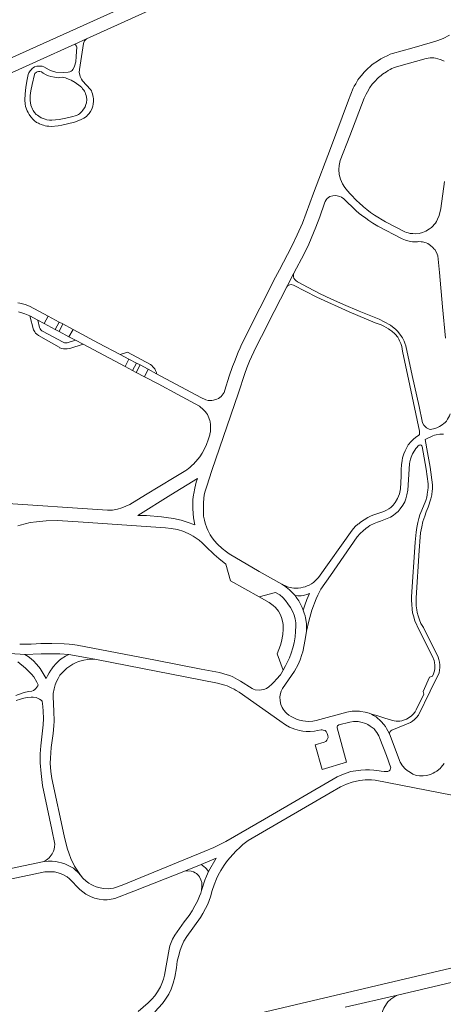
# Model space of a CAD drawing. Extents: x 145000 to 155000, y 457500 to 470000.
# Tile 100 of 256: x 150115 to 150446, y 460601 to 461372. Entities that reach past the tile are written whole.
import ezdxf

# ---------------------------------------------------------------- set-up
doc = ezdxf.new("R2010")
doc.units = 0
doc.header["$LTSCALE"] = 0.2
doc.header["$MEASUREMENT"] = 0
doc.layers.add('kant verharding', color=252, linetype='Continuous', lineweight=0)

msp = doc.modelspace()

# ---------------------------------------------------------------- linework, layer by layer
at = {"layer": 'kant verharding', "lineweight": 0}
for p, q in [((150096.43, 461325.32), (150157.69, 461353.12)), ((150157.69, 461353.12), (150166.7, 461357.25)), ((150314.78, 461170.54), (150317.83, 461176.36)), ((150323.46, 461162.95), (150328.97, 461173.83)), ((150128.72, 461136.95), (150122.33, 461140.35)), ((150133.6, 461134.29), (150128.72, 461136.95)), ((150136.73, 461140.03), (150133.6, 461134.29)), ((150145.48, 461135.46), (150136.73, 461140.03)), ((150142.37, 461129.57), (150145.48, 461135.46)), ((150148.35, 461133.92), (150145.48, 461135.46)), ((150133.6, 461134.29), (150142.37, 461129.57)), ((150142.37, 461129.57), (150145.38, 461128.1)), ((150145.38, 461128.1), (150148.35, 461133.92)), ((150145.38, 461128.1), (150153.02, 461123.93)), ((150155.77, 461129.95), (150148.35, 461133.92)), ((150153.02, 461123.93), (150156.25, 461129.7)), ((150156.25, 461129.7), (150155.77, 461129.95)), ((150153.02, 461123.93), (150158.28, 461121.15)), ((150164.09, 461118), (150158.28, 461121.15)), ((150197.05, 461100.64), (150164.09, 461118)), ((150193.09, 461110.03), (150199.98, 461106.46)), ((150199.98, 461106.46), (150197.05, 461100.64)), ((150199.98, 461106.46), (150206.02, 461103.3)), ((150202.85, 461097.39), (150197.05, 461100.64)), ((150206.02, 461103.3), (150202.85, 461097.39)), ((150205.54, 461095.98), (150202.85, 461097.39)), ((150208.77, 461101.81), (150205.54, 461095.98)), ((150205.54, 461095.98), (150212.23, 461092.5)), ((150206.02, 461103.3), (150208.77, 461101.81)), ((150215.01, 461098.41), (150208.77, 461101.81)), ((150212.23, 461092.5), (150215.01, 461098.41)), ((150221.53, 461094.86), (150215.01, 461098.41)), ((150000, 460684.79), (150133.72, 460712.87)), ((150256.55, 460710.49), (150244.19, 460705.56)), ((150369.19, 460598.85), (150410.09, 460608.18))]:
    msp.add_line(p, q, dxfattribs=at)
at = {"layer": 'kant verharding', "lineweight": 0, "flags": 128}
for points in [[(150040.93, 461312.03), (150122.48, 461348.98), (150208.84, 461388.17), (150280.52, 461420.96), (150349.64, 461452.16), (150403.52, 461476.8), (150453.72, 461500)], [(150166.7, 461357.25), (150340.52, 461436.24), (150397.63, 461462.25), (150479.62, 461500)], [(150450.95, 461360.26), (150445.86, 461357.62), (150441.76, 461355.88), (150437.59, 461354.54), (150421.39, 461349.92), (150406.37, 461345.81), (150404.53, 461345.16), (150402.55, 461344.12), (150399.33, 461342.71), (150397.19, 461341.58), (150395.22, 461340.34), (150390.38, 461337.05)], [(150140.22, 461331.94), (150142.9, 461331.25), (150149.1, 461330.93), (150152.4, 461331.27), (150153.78, 461331.54), (150154.85, 461331.97), (150155.57, 461332.58), (150156.12, 461333.15), (150157.17, 461334.98), (150157.46, 461335.89), (150158.33, 461339.21), (150158.83, 461343.42), (150159.26, 461350.92), (150159.08, 461351.57), (150158.23, 461352.57), (150157.69, 461353.12)], [(150166.7, 461357.25), (150165.34, 461355.7), (150164.89, 461355.09), (150164.59, 461354.42), (150164.35, 461353.52), (150161.35, 461333.15), (150161.15, 461331), (150161.26, 461330.17), (150161.72, 461327.85), (150162.9, 461325.55), (150163.8, 461324.38), (150170.03, 461317.58), (150170.66, 461316.45), (150170.96, 461315.51), (150171.52, 461314.13), (150172.13, 461311.63), (150172.31, 461310.41), (150172.36, 461309.41), (150172.38, 461308.33)], [(150172.38, 461308.33), (150172.12, 461305.98), (150171.78, 461304.46), (150171.04, 461302.18), (150170.05, 461300.37), (150168.9, 461298.67), (150167.53, 461297.36), (150166.76, 461296.56), (150164.81, 461295.1), (150162.22, 461293.74), (150157.45, 461292.05), (150147.43, 461289.63), (150144.73, 461289.25), (150139.03, 461288.68), (150137.23, 461288.77), (150135.76, 461288.96), (150134.53, 461289.21), (150133.26, 461289.58), (150132.23, 461289.98), (150131.38, 461290.2), (150130.1, 461290.74), (150129.17, 461291.29), (150127.77, 461291.86), (150125.96, 461293.25), (150124.94, 461294.1), (150123.18, 461296.09), (150122, 461297.94), (150121.04, 461299.59), (150120.39, 461300.86), (150119.15, 461304.21), (150118.79, 461306.38), (150118.65, 461309.13), (150118.76, 461314.06), (150119.32, 461319.24), (150120.02, 461324.07), (150121.23, 461329.32), (150121.63, 461330.6), (150122.7, 461332.28), (150123.67, 461333.23), (150124.29, 461333.93), (150125.19, 461334.66), (150126.11, 461335.22), (150128.06, 461335.75), (150129.16, 461335.85), (150130.13, 461335.91), (150132.11, 461335.79), (150133.46, 461335.29), (150137.49, 461332.96), (150138.72, 461332.44), (150140.22, 461331.94)], [(150390.38, 461337.05), (150385.47, 461332.58), (150384.13, 461331.25), (150383.06, 461329.82), (150381.86, 461328.56), (150380.02, 461326.18), (150379.22, 461325.05), (150377.58, 461322.14), (150376.36, 461320.29), (150375.57, 461318.68), (150371.93, 461309.32), (150357.64, 461271.5), (150344.42, 461236.31), (150335.78, 461212.99), (150331.64, 461203.77), (150327.1, 461194.23), (150317.83, 461176.36)], [(150432.64, 461341.94), (150409.41, 461335.29), (150407.02, 461334.44), (150405.82, 461333.91), (150404.45, 461333.25), (150402.92, 461332.37), (150401.53, 461331.51), (150398.46, 461329.5), (150397.39, 461328.67), (150395.32, 461326.86), (150391.95, 461323.37), (150390.39, 461321.64), (150388.6, 461319.03), (150386.58, 461315.8), (150385.59, 461314.05), (150384.82, 461312.29), (150384.08, 461310.81), (150372.88, 461281.23), (150365.38, 461261.85), (150365.01, 461260.67), (150364.54, 461257.94), (150364.3, 461254.97), (150364.38, 461253.69), (150364.41, 461252.34), (150364.54, 461250.89), (150365.45, 461247.44), (150367.19, 461243.72), (150369.05, 461240.85)], [(150446.55, 461339.86), (150445.62, 461340.31), (150443.54, 461341.08), (150440.01, 461342.09), (150438.66, 461342.26), (150437.09, 461342.3), (150435.64, 461342.27), (150434.14, 461342.07), (150432.64, 461341.94)], [(150122.71, 461308.9), (150122.75, 461311.2), (150122.82, 461312.92), (150123.25, 461316.5), (150124.23, 461321.55), (150126.03, 461329.34), (150126.38, 461330.22), (150127.58, 461331.27), (150128.27, 461331.5), (150129.32, 461331.7), (150130.25, 461331.71), (150131.58, 461331.44), (150132.98, 461330.39), (150135.21, 461329.12), (150136.94, 461328.38), (150138.96, 461327.74), (150141.67, 461327.12), (150143.57, 461326.98), (150144.72, 461326.83), (150145.82, 461326.96), (150147.94, 461327.12), (150149.17, 461326.9), (150150.32, 461326.63), (150151.5, 461326.26), (150153.38, 461325.54), (150154.9, 461324.85), (150157.91, 461322.98), (150161.77, 461320.25), (150163.05, 461319.15), (150163.8, 461318.1), (150164.61, 461317.11), (150165.16, 461316.23), (150165.74, 461315.18), (150166.12, 461314.21), (150166.52, 461312.94), (150166.88, 461311.46), (150167.04, 461309.79), (150166.82, 461307.21), (150166.4, 461305.84), (150165.73, 461304.03), (150165.26, 461303.21), (150163.89, 461301.32), (150163.22, 461300.47), (150161.4, 461298.56), (150160.58, 461298.04), (150159.43, 461297.38), (150158.01, 461296.85), (150156.06, 461296.34), (150150.76, 461295.12), (150145.44, 461294.13)], [(150145.44, 461294.13), (150139.77, 461293.66), (150137.94, 461293.62), (150135.84, 461293.92), (150134.49, 461294.24), (150131.36, 461295.45), (150129.4, 461296.72), (150128.4, 461297.41), (150127.5, 461298.11), (150126.12, 461299.68), (150125.06, 461301.18), (150124.61, 461302.15), (150123.27, 461305.32), (150122.71, 461308.9)], [(150369.05, 461240.85), (150370.99, 461238.14), (150373.15, 461235.77), (150378.52, 461230.16), (150379.9, 461229.02), (150383.63, 461225.76), (150386.29, 461223.59), (150389.12, 461221.35), (150392.26, 461219.11), (150400.88, 461213.94), (150416.01, 461206.1), (150417.26, 461205.58), (150418.61, 461205.28), (150420.04, 461204.91), (150422.09, 461204.67), (150424.29, 461204.6), (150427.09, 461204.91), (150429.63, 461205.52), (150432.45, 461206.63), (150435.22, 461208.35), (150436.69, 461209.5), (150439.83, 461212.94), (150440.7, 461214.24), (150441.57, 461215.97), (150442.83, 461219), (150444.09, 461224.46), (150446.99, 461245.46)], [(150328.97, 461173.83), (150337.09, 461188.89), (150340.71, 461196.4), (150346.27, 461209.63), (150349.39, 461217.92), (150352.97, 461228.46), (150353.52, 461229.82), (150354.34, 461231.15), (150355.13, 461232.2), (150357.25, 461233.81), (150359.63, 461234.39), (150361.83, 461234.6), (150363.98, 461234.11), (150365.03, 461233.76), (150366.23, 461233.14), (150368.21, 461231.82), (150377.44, 461222.91), (150380.18, 461220.46), (150381.88, 461219.2), (150385.32, 461216.78), (150387.77, 461214.99), (150390.95, 461212.9), (150394.76, 461210.52), (150413.68, 461200.61), (150416.51, 461199.45), (150419.38, 461198.66), (150421.96, 461198.34), (150423.21, 461198.27), (150425.88, 461198.38), (150426.88, 461198.48), (150428.56, 461198.34), (150429.79, 461198.15), (150432.49, 461197.36), (150433.84, 461196.84), (150435.02, 461196.14), (150435.89, 461195.52), (150436.52, 461194.92), (150437.33, 461194.3), (150437.93, 461193.78), (150438.65, 461192.83), (150439.33, 461192.13), (150440.64, 461189.96), (150441.6, 461187.19), (150443.02, 461174.21), (150445.42, 461147.31), (150447.78, 461122.81)], [(150436.09, 461051.24), (150434.82, 461051.51), (150432.89, 461052.48), (150430.76, 461054.54), (150429.82, 461056.42), (150429.44, 461057.84), (150427.05, 461069.34), (150421.76, 461093.62), (150416.55, 461116.89), (150415.92, 461118.81), (150415.32, 461120.34), (150414.76, 461121.53), (150413.98, 461122.96), (150413.33, 461124), (150411.29, 461127.1), (150410.24, 461128.24), (150408.96, 461129.52), (150404.62, 461132.92), (150399.81, 461135.73), (150395.85, 461137.64), (150380.08, 461143.91), (150367.79, 461149.19), (150358.07, 461153.58), (150349.55, 461157.47), (150340.14, 461162.41), (150331.89, 461166.88), (150330.52, 461167.85), (150329.69, 461168.88), (150329.06, 461169.9), (150328.83, 461170.85), (150328.65, 461172.65), (150328.97, 461173.83)], [(150221.53, 461094.86), (150256.37, 461076.43), (150260.25, 461074.55), (150262.03, 461074.11), (150263.48, 461073.96), (150264.88, 461074.07), (150266.3, 461074.3), (150268.7, 461075.01), (150270.1, 461075.66), (150272.14, 461077.25), (150273.01, 461078.25), (150273.83, 461079.28), (150274.51, 461080.38), (150275.12, 461082.06), (150278.56, 461093.15), (150281.06, 461100.54), (150282.54, 461104.37), (150285.52, 461111.81), (150287, 461115.27), (150288.2, 461117.75), (150302.54, 461146.19), (150314.78, 461170.54)], [(150319.72, 460930.14), (150301.98, 460940.16), (150278.41, 460954.01), (150276.22, 460955.5), (150272.92, 460958.08), (150269.27, 460961.49), (150266.59, 460964.39), (150264.54, 460967.13), (150263.65, 460968.64), (150261.66, 460972.33), (150260.9, 460974.24), (150259.68, 460977.9), (150259.1, 460980.28), (150258.42, 460983.39), (150258.23, 460987.34), (150258.26, 460993.99), (150258.98, 461000), (150259.73, 461002.97), (150260.87, 461006.98), (150264.85, 461019.25), (150285.66, 461079.92), (150290.65, 461095.22), (150292.29, 461099.53), (150294.39, 461104.74), (150299.3, 461115.44), (150303.72, 461124.16), (150313.68, 461143.6), (150323.46, 461162.95)], [(150414.12, 461112.65), (150413.66, 461116.4), (150413.25, 461117.15), (150412.82, 461118.58), (150411.82, 461120.77), (150411.14, 461122.15), (150410.3, 461123.64), (150409.68, 461124.27), (150409.02, 461125.19), (150408.17, 461126.09), (150405.76, 461128.35), (150404.26, 461129.3), (150403.01, 461130.22), (150399.45, 461132.08), (150397.32, 461133.15), (150392.71, 461134.91), (150372.23, 461143.4), (150347.06, 461154.84), (150328.7, 461164.27), (150326.98, 461164.81), (150325.98, 461164.71), (150325.15, 461164.36), (150324.2, 461163.83), (150323.46, 461162.95)], [(150136.73, 461140.03), (150122.3, 461147.8), (150118.72, 461149.14), (150114.57, 461150.3), (150112.99, 461150.52)], [(150113.49, 461143.44), (150116.12, 461142.72), (150118.65, 461141.96), (150122.33, 461140.35)], [(150122.33, 461140.35), (150125.32, 461129.43), (150125.85, 461128.56), (150126.38, 461127.88), (150126.98, 461126.81), (150127.81, 461125.94), (150129.34, 461125.02), (150145.37, 461115.67), (150145.8, 461115.35), (150146.7, 461115.01), (150147.62, 461114.73), (150148.88, 461114.44), (150151.75, 461114.35), (150153.63, 461114.71), (150164.09, 461118)], [(150128.72, 461136.95), (150130.07, 461131.07), (150130.52, 461130.12), (150131.1, 461129.38), (150131.77, 461128.65), (150132.4, 461128.21), (150148.66, 461119.64), (150149.66, 461119.27), (150150.79, 461119.07), (150151.66, 461119.1), (150152.58, 461119.35), (150158.28, 461121.15)], [(150156.25, 461129.7), (150176.16, 461118.99), (150193.09, 461110.03)], [(150193.09, 461110.03), (150198.99, 461111.93), (150216.82, 461102.14), (150217.83, 461101.5), (150218.78, 461100.48), (150220.24, 461098.71), (150220.89, 461097.58), (150221.5, 461095.93), (150221.53, 461094.86)], [(150345.49, 460932.51), (150346.98, 460934), (150348.21, 460935.37), (150374.67, 460972.55), (150377.14, 460975.21), (150379, 460977.02), (150379.78, 460977.39), (150380.99, 460978.53), (150382.7, 460979.84), (150383.98, 460980.53), (150386.85, 460982.39), (150389.03, 460983.45), (150390.96, 460984.18), (150399.46, 460986.99), (150401.54, 460988.02), (150403.3, 460989.14), (150404.83, 460990.22), (150406.72, 460991.96), (150407.61, 460993), (150408.44, 460994.17), (150410.21, 460997.23), (150411.67, 461000.9), (150412.51, 461004.85), (150413.08, 461014.64), (150413.15, 461019.96), (150413.29, 461023.64), (150413.68, 461026.89), (150414.17, 461029.15), (150415.01, 461032.15), (150416.03, 461034.6), (150416.55, 461035.71), (150418.51, 461039.24), (150420.93, 461041.98), (150422.74, 461043.71), (150424.32, 461045.09), (150426.73, 461046.93), (150427.48, 461047.33), (150427.32, 461050.01), (150419.74, 461085.69), (150414.12, 461112.65)], [(150212.23, 461092.5), (150222.83, 461086.99), (150238.33, 461078.62), (150248.51, 461073.28), (150255.19, 461069.43), (150258.45, 461066.56), (150259.56, 461065.47), (150260.61, 461064.07), (150261.37, 461062.9), (150261.92, 461061.78), (150263.21, 461058.38), (150263.51, 461057.16), (150263.8, 461055.08), (150263.8, 461054.16), (150263.96, 461051.66), (150263.74, 461050.48), (150263.72, 461049.33), (150263.27, 461047.98), (150263.2, 461047.12), (150261.99, 461043.19), (150260.6, 461039.44), (150259.04, 461036.23), (150257.2, 461032.7), (150255.36, 461029.79), (150254.04, 461028.01), (150250.51, 461024.09), (150249.51, 461023.26), (150247.64, 461021.43), (150246.55, 461020.68), (150245.37, 461019.7), (150244.43, 461019.17), (150235.47, 461013.76), (150212.92, 461000), (150200.82, 460992.65), (150197.53, 460991.13), (150194.57, 460989.85), (150190.94, 460988.83), (150187.08, 460988.14), (150183.23, 460988.04), (150097.17, 460993.73)], [(150451.37, 461063.45), (150450.78, 461061.97), (150449.96, 461060.77), (150449.21, 461059.37), (150448.37, 461057.89), (150447.35, 461056.78), (150446.3, 461055.88), (150445.08, 461054.95), (150443.06, 461053.64), (150441.86, 461053.09), (150440.94, 461052.56), (150439.34, 461051.98), (150436.09, 461051.24)], [(150403.86, 460812.85), (150403.89, 460813.53), (150404.05, 460814.12), (150404.4, 460814.72), (150404.85, 460815.32), (150405.68, 460815.71), (150420.36, 460821.82), (150421.86, 460822.81), (150423.48, 460824.1), (150425.06, 460825.66), (150426.63, 460827.55), (150435.78, 460846.29), (150442.67, 460860.72), (150443.14, 460862.67), (150443.3, 460864.92), (150443.35, 460866.99), (150443.11, 460869), (150442.6, 460871.1), (150442.04, 460872.83), (150430.43, 460896.11), (150428.43, 460899.36), (150427.33, 460902.24), (150426.23, 460905.45), (150425.65, 460907.93), (150425.24, 460910.01), (150424.84, 460913.27), (150424.67, 460919.35), (150427.06, 460956.48), (150427.8, 460966.98), (150428.2, 460970.22), (150429.14, 460975.15), (150430.1, 460979.17), (150431.43, 460983.28), (150432.68, 460986.75), (150434.21, 460990.34), (150436.34, 460996.88), (150437.12, 461000), (150437.37, 461003.2), (150437.56, 461004.55), (150437.61, 461005.93), (150437.55, 461008.05), (150435.83, 461021.78), (150433.68, 461033.27), (150431.9, 461043.34), (150437.69, 461046.22)], [(150437.69, 461046.22), (150439.13, 461046.8), (150440.31, 461047.08), (150443.21, 461047.56), (150446.11, 461047.63)], [(150434.06, 461005.56), (150434.15, 461007.09), (150434.17, 461008.59), (150432.53, 461020.21), (150429.49, 461037.96), (150429.24, 461038.43), (150428.76, 461038.88), (150427.79, 461039.15), (150427.09, 461039.02), (150426.09, 461038.22), (150425.42, 461037.52), (150424.42, 461036.31), (150423.6, 461035.14), (150421.91, 461032.18), (150420.72, 461029.5), (150420.25, 461027.99), (150419.78, 461025.97), (150419.46, 461024.29), (150418.19, 461003.65), (150417.52, 461000), (150416.71, 460996.88), (150415.8, 460994.64), (150414.45, 460992.07), (150412.19, 460989.01), (150410.56, 460986.95), (150408.64, 460985.37), (150406.83, 460983.98), (150404.7, 460982.67), (150402.01, 460981.44), (150396.97, 460979.55), (150394.59, 460978.7), (150391.93, 460977.67), (150388.62, 460975.97), (150387.29, 460975.08), (150385.38, 460973.67), (150383.23, 460971.84), (150380.99, 460969.75), (150378.7, 460967.29), (150357.7, 460936.97), (150350.12, 460926.15), (150347.73, 460921.54), (150346.51, 460918.57), (150343.21, 460909.79), (150340.72, 460901.21), (150339.03, 460893.37)], [(150232.92, 461000), (150253.57, 461013), (150252.66, 461010.04), (150251.58, 461005.44), (150250.69, 461001.06), (150250.45, 461000), (150249.98, 460996.39), (150249.92, 460992.61), (150249.97, 460989.36), (150250.24, 460985.58), (150250.64, 460982.15), (150251.57, 460976.54), (150245.68, 460978.79), (150240.95, 460980.22), (150234.98, 460981.5), (150229.04, 460982.42), (150225.61, 460982.77), (150213.8, 460983.79), (150206.9, 460983.97), (150232.92, 461000)], [(150388.09, 460828.99), (150389.91, 460828.37), (150394.1, 460827.14), (150400.23, 460825.11), (150405.5, 460823.62), (150407.42, 460823.03), (150409.07, 460822.89), (150411.19, 460822.82), (150411.86, 460822.87), (150413.42, 460823.18), (150415.72, 460823.84), (150417.3, 460824.42), (150419.36, 460825.58), (150421.05, 460826.9), (150422.38, 460828.31), (150423.95, 460830.2), (150424.69, 460831.82), (150430.66, 460843.91), (150430.25, 460845.93), (150435.19, 460857.3), (150437.52, 460858.18), (150438.34, 460859.88), (150439.13, 460862.3), (150439.4, 460864.02), (150439.49, 460866.8), (150439.18, 460868.8), (150438.77, 460870.36), (150437.57, 460873.57), (150427.01, 460894.21), (150423.72, 460901.49), (150422.55, 460905.21), (150422.02, 460907.76), (150421.54, 460910.47), (150421.25, 460914.15), (150421.15, 460917.58), (150421.2, 460920.25), (150424.04, 460963.08), (150424.68, 460970.78), (150425.33, 460974.6), (150426.04, 460978.37), (150426.77, 460981.52), (150427.76, 460984.41), (150429.09, 460988.05), (150432.28, 460995.56), (150433.1, 460998.25), (150433.37, 461000), (150433.45, 461000.78), (150433.65, 461001.81), (150434.01, 461004.14), (150434.06, 461005.56)], [(150112.95, 460975.92), (150114.88, 460976.45), (150122.6, 460978.32), (150127.8, 460979.03), (150135.33, 460979.67), (150144.11, 460979.92), (150164.3, 460978.69), (150228.55, 460974.22), (150233.07, 460973.73), (150238.04, 460972.82), (150243.07, 460971.35), (150247.93, 460969.11), (150250.22, 460967.79), (150254.87, 460964.55), (150257.38, 460962.48), (150260.23, 460959.56), (150266.8, 460953.33), (150270.48, 460950.22), (150275.77, 460945.85), (150279.46, 460932.61), (150301.99, 460920.23)], [(150319.72, 460930.14), (150323.63, 460928.26), (150324.98, 460927.75), (150327.52, 460927.18), (150329.15, 460926.97), (150332.47, 460926.96), (150334.45, 460927.25), (150336.45, 460927.66), (150337.81, 460928), (150339.41, 460928.73), (150340.97, 460929.37), (150342.77, 460930.43), (150344.41, 460931.5), (150345.49, 460932.51)], [(150329.98, 460921.18), (150327.99, 460923.27), (150325.96, 460925.31), (150324.02, 460927.08), (150321.64, 460928.93), (150319.72, 460930.14)], [(150301.99, 460920.23), (150314.72, 460923.65), (150318.18, 460921.72), (150320.36, 460919.78), (150322.52, 460917.44), (150324.45, 460914.74), (150326.33, 460911.93), (150327.9, 460908.86), (150329.18, 460905.8), (150330, 460902.92), (150330.48, 460899.74), (150330.53, 460897.39), (150330.43, 460893.18), (150330.07, 460888.76), (150329.25, 460884.26), (150328.32, 460880.37), (150327.04, 460876.18), (150325.63, 460872.46), (150322.58, 460866.13), (150320.68, 460862.79)], [(150320.68, 460862.79), (150316.08, 460875.61), (150318.66, 460882.4), (150319.44, 460885.27), (150320.33, 460890.81), (150320.66, 460894.84), (150320.59, 460898.17), (150320.46, 460900.17), (150319.36, 460904.13), (150318.33, 460906.69), (150317.05, 460908.88), (150314.67, 460911.77), (150312.96, 460913.34), (150309.71, 460915.76), (150301.99, 460920.23)], [(150329.98, 460921.18), (150332.17, 460920.91), (150334.73, 460921.04), (150336.28, 460921.28), (150337.48, 460921.52), (150339.16, 460922.01), (150341.29, 460922.77), (150339.3, 460918.23), (150337.67, 460913.69), (150336.38, 460909.75)], [(150336.38, 460909.75), (150335.45, 460911.91), (150334.3, 460914.39), (150332.92, 460917.03), (150331.39, 460919.29), (150329.98, 460921.18)], [(150339.03, 460893.37), (150339.01, 460897.12), (150338.85, 460899.25), (150338.23, 460903.65), (150337.8, 460905.31), (150337.17, 460907.49), (150336.38, 460909.75)], [(150339.03, 460893.37), (150337.87, 460886.67), (150336, 460877.01), (150335.4, 460874.96), (150333.9, 460870.74), (150332.37, 460867.25), (150329.63, 460862.1), (150320.24, 460848.36), (150319.17, 460846.3), (150318.66, 460844.55), (150318.16, 460841.9), (150318.24, 460838.7), (150318.82, 460835.84), (150319.87, 460833.48), (150320.81, 460832.2), (150321.5, 460831.07), (150322.54, 460829.96), (150323.68, 460828.85), (150325.25, 460827.54), (150327.04, 460826.37), (150328.61, 460825.58), (150331.15, 460824.46), (150333.37, 460823.72), (150336.09, 460823), (150338.06, 460822.73), (150340.43, 460822.61), (150343.79, 460822.78), (150346.44, 460823.34), (150370.64, 460829.85), (150373.1, 460830.38), (150374.8, 460830.59), (150376.75, 460830.7), (150378.7, 460830.76), (150380.33, 460830.72), (150381.45, 460830.49), (150384.85, 460829.99), (150388.09, 460828.99)], [(150092.69, 460880.8), (150096, 460879.32), (150099.87, 460877.81), (150105.3, 460876.29), (150107.8, 460875.88), (150110.85, 460875.47), (150114.77, 460875.19), (150118.45, 460875.14)], [(150320.68, 460862.79), (150318.48, 460859.16), (150315.57, 460855.76), (150313.76, 460853.69), (150311.82, 460851.81), (150309.4, 460849.63), (150307.57, 460848.44), (150305.53, 460847.63), (150303.68, 460847.24), (150301.95, 460847.13), (150298.83, 460847.48), (150297.41, 460847.99), (150296.36, 460848.43), (150287.43, 460854.18), (150285, 460855.55), (150281.36, 460857.53), (150278.99, 460858.47), (150276.95, 460859.22), (150270.94, 460860.89), (150256.64, 460863.66), (150220.71, 460870.5), (150159.55, 460882.37), (150155.73, 460882.87), (150153.24, 460883.14), (150149.21, 460883.4), (150139.59, 460883.75), (150130.99, 460883.69), (150127.46, 460883.5), (150123.53, 460883.1), (150120.31, 460883), (150114.51, 460883.25)], [(150118.45, 460875.14), (150131.2, 460875.56), (150139.85, 460875.64), (150145.92, 460875.49), (150153.07, 460875.16)], [(150153.07, 460875.16), (150150.24, 460873.78), (150147.09, 460871.61), (150145.41, 460870.37), (150144.27, 460869.3), (150143.11, 460868.11), (150140.84, 460865.38), (150139.76, 460863.94), (150139, 460862.77), (150137.48, 460860.73), (150136.19, 460858.44), (150135.24, 460856.34), (150133.69, 460858.81), (150132.14, 460861.55), (150130.66, 460863.96), (150129.49, 460865.34), (150127.54, 460867.84), (150125.63, 460869.85), (150123.47, 460871.72), (150121.18, 460873.52), (150118.45, 460875.14)], [(150153.07, 460875.16), (150174.72, 460871.21), (150269.4, 460852.62), (150274.96, 460850.98), (150276.83, 460850.39), (150279.97, 460848.98), (150282.26, 460847.84), (150283.93, 460846.85), (150286.34, 460845.56), (150318.14, 460823.11), (150322.59, 460819.88), (150325.6, 460818.23), (150327.67, 460817.34), (150329.86, 460816.59), (150331.76, 460816), (150333.4, 460815.56), (150336.1, 460815.04), (150338.8, 460814.74), (150341.82, 460814.72), (150345.3, 460815.07), (150347.58, 460815.38), (150350.31, 460816.08), (150351.23, 460816.05), (150352.03, 460815.89), (150353.43, 460815.43), (150354.32, 460814.6), (150355.23, 460813.09), (150355.7, 460811.58), (150355.83, 460810.08), (150355.5, 460808.98), (150354.99, 460807.99), (150354.01, 460806.94), (150352.65, 460806.35), (150345.71, 460804.16), (150351.31, 460785.05), (150370.28, 460790.66), (150362.85, 460817.51), (150362.85, 460818.51), (150363.26, 460819.23), (150364.16, 460819.82), (150372.86, 460822.05), (150375.68, 460822.46), (150379.29, 460822.45), (150381.58, 460822.16), (150385.4, 460820.95), (150387.04, 460820.16), (150388.73, 460818.97), (150390.4, 460817.86), (150391.77, 460816.77), (150392.98, 460815.36)], [(150113.05, 460869.38), (150119.03, 460864.38), (150121.51, 460861.93), (150123.8, 460859.61), (150125.53, 460857.6), (150128.05, 460853.42), (150128.88, 460851.27), (150128.7, 460850.44), (150127.99, 460849.45), (150127.16, 460848.53), (150126.28, 460847.73), (150125.24, 460846.94), (150123.96, 460846.38), (150121.74, 460845.99), (150119.03, 460845.44), (150116.38, 460844.76), (150111.39, 460843.05)], [(150162.23, 460702.09), (150157.54, 460709.33), (150154.56, 460715.21), (150153.14, 460718.89), (150151.55, 460723.28), (150149.36, 460733.11), (150139.71, 460777.86), (150138.91, 460783.3), (150138.49, 460789.88), (150138.57, 460793.85), (150139.23, 460802.16), (150140.72, 460813.05), (150141.3, 460819.05), (150141.53, 460822.87), (150141.24, 460830.71), (150140.73, 460841.94), (150140.78, 460844.57), (150141.45, 460848.21), (150142.26, 460851.26), (150143.33, 460853.95), (150144.55, 460856.27), (150146.04, 460858.86), (150148.74, 460861.79), (150151.48, 460864.27), (150153.65, 460865.88), (150155.98, 460867.41), (150158.27, 460868.62), (150160.45, 460869.48), (150164.79, 460870.69), (150167.49, 460870.99), (150173.27, 460871.3)], [(150133.72, 460712.87), (150135.2, 460713.86), (150136.23, 460714.6), (150137.69, 460715.84), (150140.02, 460718.97), (150140.88, 460720.87), (150141.47, 460722.64), (150141.79, 460724.46), (150141.95, 460726.51), (150139.64, 460737.84), (150132.37, 460772.49), (150131.3, 460781.83), (150130.64, 460790.27), (150130.57, 460797.2), (150131.12, 460803.62), (150131.95, 460810.54), (150132.88, 460819.92), (150133.04, 460824.82), (150132.99, 460830.55), (150132.74, 460834.18), (150132.2, 460838.53), (150131.31, 460839.19), (150130.01, 460840.03), (150127.5, 460841.27), (150124.98, 460841.69), (150123.45, 460841.68), (150120.42, 460841.3), (150117.76, 460840.72), (150115.26, 460840.09), (150111.88, 460838.97)], [(150388.09, 460828.99), (150389.71, 460828.25), (150391.48, 460827.31), (150393.46, 460826.12), (150394.78, 460824.88), (150395.95, 460823.9), (150397.26, 460822.53), (150399.52, 460820.11), (150400.8, 460818.53), (150401.54, 460817.15), (150402.63, 460815.34), (150403.86, 460812.85)], [(150392.98, 460815.36), (150393.99, 460813.83), (150395.55, 460811.37), (150396.36, 460809.33), (150401.42, 460795.98), (150404.87, 460786.38), (150404.77, 460785.65), (150404.31, 460784.58), (150403.75, 460783.86), (150402.52, 460783.52), (150399.67, 460783.39), (150397.3, 460783.64), (150395.7, 460783.95), (150391.66, 460784.51), (150388.21, 460784.76), (150385.11, 460784.73), (150381.48, 460784.56), (150379.28, 460784.3), (150373.62, 460783.27), (150369.96, 460782.18), (150366.5, 460780.73), (150363.06, 460779.21), (150306.19, 460746.09), (150275.78, 460728.67), (150266.56, 460723.87), (150258.99, 460720.7), (150194.65, 460694.32), (150188.05, 460692.05), (150183.82, 460691.56), (150180.23, 460691.74), (150177.4, 460692.26), (150174.49, 460693.13), (150172.12, 460693.98), (150170.48, 460694.87), (150168.68, 460695.96), (150166.64, 460697.37), (150164.02, 460699.95), (150162.23, 460702.09)], [(150427.45, 460779.92), (150425.1, 460780.39), (150422.28, 460781.38), (150420.22, 460782.55), (150417.7, 460784.22), (150416.14, 460785.54), (150414.08, 460787.78), (150412.21, 460790.82), (150403.86, 460812.85)], [(150446.55, 460789.75), (150444.45, 460786.79), (150443.52, 460785.74), (150442.44, 460784.85), (150440.95, 460783.54), (150439.34, 460782.75), (150438.06, 460782.06), (150436.08, 460781.1), (150432.75, 460780.15), (150430.3, 460779.9), (150427.45, 460779.92)], [(150474.22, 460760.66), (150392.72, 460776.62), (150389.77, 460776.92), (150387.24, 460776.94), (150384.94, 460776.75), (150380.77, 460776.34), (150378.14, 460775.81), (150374.78, 460774.98), (150370.32, 460773.49), (150367.91, 460772.44), (150365.5, 460771.33), (150357.49, 460766.77), (150293.18, 460729.31), (150289.08, 460726.16), (150286.66, 460723.93), (150284.04, 460721.28), (150281.35, 460718.45), (150277.13, 460713.65), (150274.65, 460710.14), (150271.97, 460705.96), (150269.94, 460702.08), (150268.61, 460699.21), (150266.75, 460694.55), (150265.19, 460690.06), (150263.8, 460685.24), (150261.63, 460679.51)], [(150133.72, 460712.87), (150136.85, 460713.2), (150139.92, 460713.22), (150142.77, 460712.85), (150144.99, 460712.43), (150147.29, 460711.84), (150149.73, 460711.14), (150154.51, 460708.7), (150156.5, 460707.59), (150157.7, 460706.72), (150160.23, 460704.38), (150162.23, 460702.09)], [(150256.55, 460710.49), (150268.15, 460715.62), (150262.31, 460704.99)], [(150262.31, 460704.99), (150261.27, 460706.3), (150260.65, 460707.15), (150259.61, 460708.11), (150258.94, 460708.84), (150257.43, 460709.98), (150256.55, 460710.49)], [(150266.98, 460585.86), (150451.94, 460629.41), (150459.2, 460631.03), (150467.25, 460633.34), (150478.15, 460637.1), (150562.81, 460668.47), (150683.15, 460712.94)], [(150032.95, 460683.51), (150134.28, 460704.79), (150136.68, 460704.92), (150139.38, 460704.87), (150141.68, 460704.73), (150144.57, 460704.13), (150146.29, 460703.46), (150148.19, 460702.65), (150151.57, 460700.79), (150153.41, 460699.26), (150161.52, 460690.93), (150166.21, 460687.4), (150168.31, 460686.2), (150169.95, 460685.41), (150172.94, 460684.27), (150176.68, 460683.39), (150180.03, 460682.98), (150182.86, 460682.93), (150184.71, 460683.07), (150188.96, 460683.79), (150203.83, 460689.67), (150244.19, 460705.56)], [(150244.19, 460705.56), (150245.82, 460705.62), (150248.81, 460705.3), (150250.54, 460704.8), (150251.83, 460704.1), (150253, 460703.41), (150254.44, 460702.05), (150255.35, 460700.89), (150256.39, 460698.66), (150257.02, 460696.53), (150257.07, 460693.69), (150256.79, 460690.22)], [(150256.79, 460690.22), (150259.41, 460698.38), (150260.66, 460701.35), (150262.31, 460704.99)], [(150207.3, 460595.51), (150214.98, 460602.08), (150217.83, 460605.06), (150220.25, 460607.77), (150222.3, 460610.73), (150224.61, 460614.74), (150225.83, 460617.33), (150227.01, 460620.85), (150227.96, 460623.97), (150231.42, 460644.22), (150232.07, 460646.72), (150232.99, 460649.36), (150234.16, 460652.08), (150235.94, 460655.27), (150243.27, 460665.74), (150247.11, 460670.72), (150249.49, 460674.17), (150251.69, 460678.06), (150253.62, 460681.9), (150255.28, 460685.63), (150256.15, 460688.15), (150256.79, 460690.22)], [(150261.63, 460679.51), (150260.03, 460676.04), (150257.9, 460672.1), (150256.02, 460669.07), (150245.2, 460654.15), (150243.05, 460650.46), (150241.44, 460646.87), (150240.04, 460643.43), (150238.68, 460638.46), (150237.82, 460634.89), (150237.13, 460629.57), (150235.89, 460622.2), (150234.73, 460617.51), (150233.05, 460612.99), (150231.11, 460608.93), (150228.73, 460605.1), (150226.18, 460601.74), (150220.15, 460595.26)], [(150410.09, 460608.18), (150461.97, 460620.47), (150469.41, 460622.49), (150477.2, 460624.98), (150494.05, 460631.05), (150537.06, 460647.14), (150624.43, 460679.66)], [(150408.79, 460545.53), (150405.92, 460552.5), (150402.75, 460562.83), (150400.66, 460570.46), (150397.61, 460585.04), (150397.54, 460586.61), (150397.39, 460588.99), (150397.47, 460590.54), (150397.74, 460592.44), (150398.08, 460594.34), (150398.77, 460596.26), (150399.48, 460598.11), (150401.56, 460601.42), (150402.65, 460603.01), (150404.87, 460605.04), (150408.06, 460607.14), (150410.09, 460608.18)]]:
    msp.add_lwpolyline(points, dxfattribs=at)

doc.saveas('drawing.dxf')
